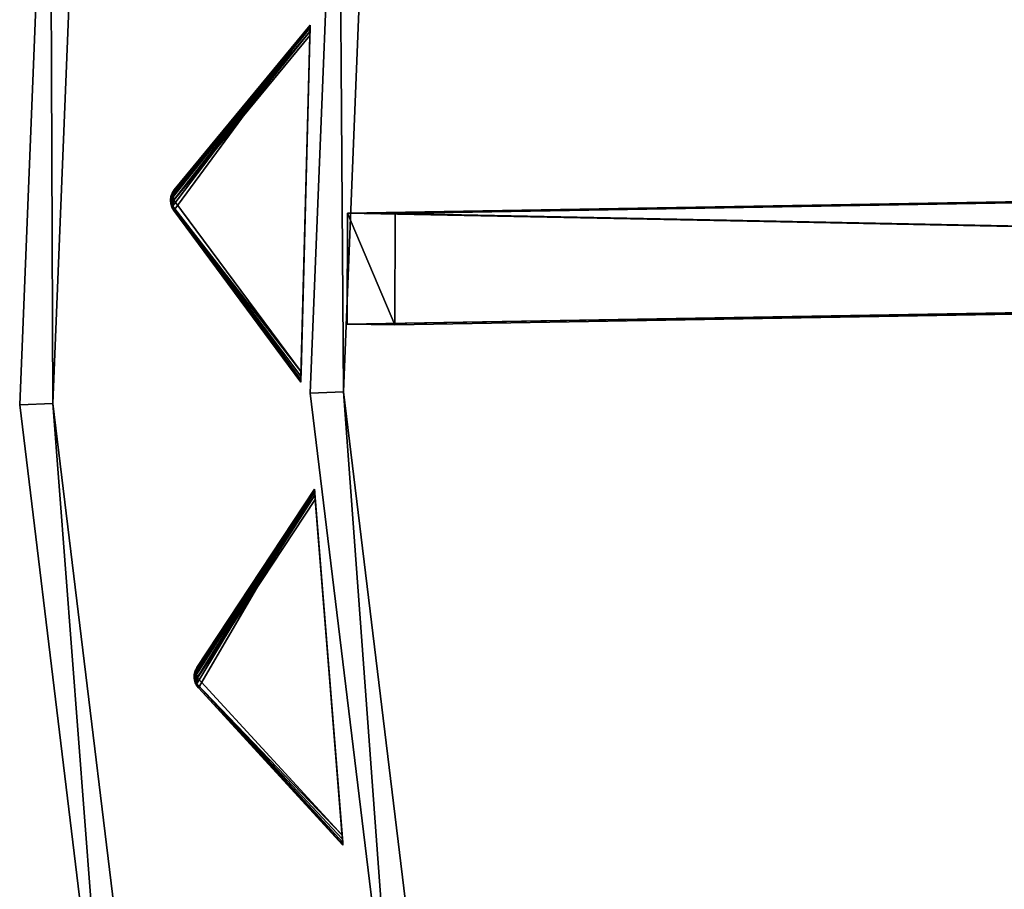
# Model space of a CAD drawing. Extents: x 1035 to 1594, y -280 to 280.
# Tile 157 of 256: x 1035 to 1094, y -40 to 12. Entities that reach past the tile are written whole.
import ezdxf

# ---------------------------------------------------------------- set-up
doc = ezdxf.new("R2010")
doc.units = 0
doc.header["$LTSCALE"] = 25.4
doc.layers.get('0').update_dxf_attribs({"color": 13, "linetype": 'CONTINUOUS'})

# ---------------------------------------------------------------- blocks, each defined once
blk = doc.blocks.new('GRUPUJ_3')
at = {"color": 254}
mesh = blk.add_polyface(dxfattribs=at)
corners = [(8.413, 282.211, 150), (0.196, 271.06, 139.866), (7.841, 260.718, 150), (0.085, 271.251, 139.717), (0.018, 271.461, 139.625), (0, 271.681, 139.594), (0.03, 271.9, 139.625), (0.108, 272.106, 139.717), (0.228, 272.291, 139.866)]
mesh.append_faces([[corners[k] for k in face] for face in [(0, 1, 2), (7, 0, 8)]], dxfattribs={"vtx0": -1, "color": 254})
mesh.append_faces([[corners[k] for k in face] for face in [(1, 0, 3), (3, 0, 4), (4, 0, 5), (5, 0, 6), (6, 0, 7)]], dxfattribs={"vtx0": -1, "vtx1": -1, "color": 254})
mesh = blk.add_polyface(dxfattribs=at)
corners = [(8.413, 282.211, 0.616), (8.412, 282.17, 0.357), (0.134, 272.021, 10.41)]
mesh.append_faces([[corners[k] for k in face] for face in [(0, 1, 2)]], dxfattribs={"color": 254})
mesh = blk.add_polyface(dxfattribs=at)
corners = [(8.413, 282.211, 0.616), (0.134, 272.021, 10.41), (0.228, 272.291, 10.75)]
mesh.append_faces([[corners[k] for k in face] for face in [(0, 1, 2)]], dxfattribs={"color": 254})
mesh = blk.add_polyface(dxfattribs=at)
corners = [(8.412, 282.17, 0.357), (8.409, 282.049, 0.162), (0.134, 272.021, 10.41)]
mesh.append_faces([[corners[k] for k in face] for face in [(0, 1, 2)]], dxfattribs={"color": 254})
mesh = blk.add_polyface(dxfattribs=at)
corners = [(8.413, 282.211, 150), (0.228, 272.291, 10.75), (0.228, 272.291, 139.866), (8.413, 282.211, 0.616)]
mesh.append_faces([[corners[k] for k in face] for face in [(0, 1, 2), (1, 0, 3)]], dxfattribs={"vtx0": -1, "color": 254})
mesh = blk.add_polyface(dxfattribs=at)
corners = [(7.842, 260.759, 0.357), (7.841, 260.718, 150), (7.841, 260.718, 0.616), (8.413, 282.211, 150), (7.845, 260.88, 0.162), (7.85, 261.075, 0.041), (7.857, 261.334), (8.397, 281.595), (8.404, 281.854, 0.041), (8.409, 282.049, 0.162), (8.412, 282.17, 0.357), (8.413, 282.211, 0.616)]
mesh.append_faces([[corners[k] for k in face] for face in [(0, 1, 2), (3, 10, 11)]], dxfattribs={"vtx0": -1, "color": 254})
mesh.append_faces([[corners[k] for k in face] for face in [(1, 0, 3)]], dxfattribs={"vtx0": -1, "vtx1": -1, "color": 254})
mesh.append_faces([[corners[k] for k in face] for face in [(3, 0, 4), (3, 4, 5), (3, 5, 6), (3, 6, 7), (3, 7, 8), (3, 8, 9), (3, 9, 10)]], dxfattribs={"vtx0": -1, "vtx2": -1, "color": 254})
mesh = blk.add_polyface(dxfattribs=at)
corners = [(8.409, 282.049, 0.162), (8.404, 281.854, 0.041), (0.134, 272.021, 10.41)]
mesh.append_faces([[corners[k] for k in face] for face in [(0, 1, 2)]], dxfattribs={"color": 254})
mesh = blk.add_polyface(dxfattribs=at)
corners = [(8.404, 281.854, 0.041), (0.212, 271.675, 10.134), (0.134, 272.021, 10.41)]
mesh.append_faces([[corners[k] for k in face] for face in [(0, 1, 2)]], dxfattribs={"color": 254})
mesh = blk.add_polyface(dxfattribs=at)
corners = [(8.404, 281.854, 0.041), (8.397, 281.595), (0.212, 271.675, 10.134)]
mesh.append_faces([[corners[k] for k in face] for face in [(0, 1, 2)]], dxfattribs={"color": 254})
mesh = blk.add_polyface(dxfattribs=at)
corners = [(8.397, 281.595), (7.857, 261.334), (0.212, 271.675, 10.134)]
mesh.append_faces([[corners[k] for k in face] for face in [(0, 1, 2)]], dxfattribs={"color": 254})
mesh = blk.add_polyface(dxfattribs=at)
corners = [(0.108, 272.106, 139.717), (0.051, 271.971, 10.75), (0.03, 271.9, 139.625)]
mesh.append_faces([[corners[k] for k in face] for face in [(0, 1, 2)]], dxfattribs={"color": 254})
mesh = blk.add_polyface(dxfattribs=at)
corners = [(0.228, 272.291, 10.75), (0.051, 271.971, 10.75), (0.108, 272.106, 139.717)]
mesh.append_faces([[corners[k] for k in face] for face in [(0, 1, 2)]], dxfattribs={"color": 254})
mesh = blk.add_polyface(dxfattribs=at)
corners = [(0.228, 272.291, 10.75), (0.054, 271.871, 10.507), (0.051, 271.971, 10.75)]
mesh.append_faces([[corners[k] for k in face] for face in [(0, 1, 2)]], dxfattribs={"color": 254})
mesh = blk.add_polyface(dxfattribs=at)
corners = [(0.228, 272.291, 10.75), (0.134, 272.021, 10.41), (0.054, 271.871, 10.507)]
mesh.append_faces([[corners[k] for k in face] for face in [(0, 1, 2)]], dxfattribs={"color": 254})
mesh = blk.add_polyface(dxfattribs=at)
corners = [(0.134, 272.021, 10.41), (0.212, 271.675, 10.134), (0.054, 271.871, 10.507)]
mesh.append_faces([[corners[k] for k in face] for face in [(0, 1, 2)]], dxfattribs={"color": 254})
mesh = blk.add_polyface(dxfattribs=at)
corners = [(0.228, 272.291, 10.75), (0.108, 272.106, 139.717), (0.228, 272.291, 139.866)]
mesh.append_faces([[corners[k] for k in face] for face in [(0, 1, 2)]], dxfattribs={"color": 254})
mesh = blk.add_polyface(dxfattribs=at)
corners = [(0.03, 271.9, 10.75), (0, 271.681, 139.594), (0.03, 271.9, 139.625)]
mesh.append_faces([[corners[k] for k in face] for face in [(0, 1, 2)]], dxfattribs={"color": 254})
mesh = blk.add_polyface(dxfattribs=at)
corners = [(0.03, 271.9, 10.75), (0.018, 271.461, 139.625), (0, 271.681, 139.594)]
mesh.append_faces([[corners[k] for k in face] for face in [(0, 1, 2)]], dxfattribs={"color": 254})
mesh = blk.add_polyface(dxfattribs=at)
corners = [(0.03, 271.9, 10.75), (0.018, 271.461, 10.75), (0.018, 271.461, 139.625)]
mesh.append_faces([[corners[k] for k in face] for face in [(0, 1, 2)]], dxfattribs={"color": 254})
mesh = blk.add_polyface(dxfattribs=at)
corners = [(0.03, 271.9, 10.75), (0.054, 271.871, 10.507), (0.018, 271.461, 10.75)]
mesh.append_faces([[corners[k] for k in face] for face in [(0, 1, 2)]], dxfattribs={"color": 254})
mesh = blk.add_polyface(dxfattribs=at)
corners = [(0.054, 271.871, 10.507), (0.022, 271.68, 10.541), (0.018, 271.461, 10.75)]
mesh.append_faces([[corners[k] for k in face] for face in [(0, 1, 2)]], dxfattribs={"color": 254})
mesh = blk.add_polyface(dxfattribs=at)
corners = [(0.022, 271.68, 10.541), (0.044, 271.489, 10.507), (0.018, 271.461, 10.75)]
mesh.append_faces([[corners[k] for k in face] for face in [(0, 1, 2)]], dxfattribs={"color": 254})
mesh = blk.add_polyface(dxfattribs=at)
corners = [(0.044, 271.489, 10.507), (0.036, 271.388, 10.75), (0.018, 271.461, 10.75)]
mesh.append_faces([[corners[k] for k in face] for face in [(0, 1, 2)]], dxfattribs={"color": 254})
mesh = blk.add_polyface(dxfattribs=at)
corners = [(0.018, 271.461, 10.75), (0.036, 271.388, 10.75), (0.196, 271.06, 139.866)]
mesh.append_faces([[corners[k] for k in face] for face in [(0, 1, 2)]], dxfattribs={"color": 254})
mesh = blk.add_polyface(dxfattribs=at)
corners = [(0.018, 271.461, 10.75), (0.196, 271.06, 139.866), (0.085, 271.251, 139.717)]
mesh.append_faces([[corners[k] for k in face] for face in [(0, 1, 2)]], dxfattribs={"color": 254})
mesh = blk.add_polyface(dxfattribs=at)
corners = [(0.018, 271.461, 10.75), (0.085, 271.251, 139.717), (0.018, 271.461, 139.625)]
mesh.append_faces([[corners[k] for k in face] for face in [(0, 1, 2)]], dxfattribs={"color": 254})
mesh = blk.add_polyface(dxfattribs=at)
corners = [(0.054, 271.871, 10.507), (0.212, 271.675, 10.134), (0.022, 271.68, 10.541)]
mesh.append_faces([[corners[k] for k in face] for face in [(0, 1, 2)]], dxfattribs={"color": 254})
mesh = blk.add_polyface(dxfattribs=at)
corners = [(0.022, 271.68, 10.541), (0.212, 271.675, 10.134), (0.044, 271.489, 10.507)]
mesh.append_faces([[corners[k] for k in face] for face in [(0, 1, 2)]], dxfattribs={"color": 254})
mesh = blk.add_polyface(dxfattribs=at)
corners = [(0.051, 271.971, 10.75), (0.054, 271.871, 10.507), (0.03, 271.9, 10.75)]
mesh.append_faces([[corners[k] for k in face] for face in [(0, 1, 2)]], dxfattribs={"color": 254})
mesh = blk.add_polyface(dxfattribs=at)
corners = [(0.051, 271.971, 10.75), (0.03, 271.9, 10.75), (0.03, 271.9, 139.625)]
mesh.append_faces([[corners[k] for k in face] for face in [(0, 1, 2)]], dxfattribs={"color": 254})
mesh = blk.add_polyface(dxfattribs=at)
corners = [(0.044, 271.489, 10.507), (0.115, 271.334, 10.41), (0.036, 271.388, 10.75)]
mesh.append_faces([[corners[k] for k in face] for face in [(0, 1, 2)]], dxfattribs={"color": 254})
mesh = blk.add_polyface(dxfattribs=at)
corners = [(0.212, 271.675, 10.134), (0.115, 271.334, 10.41), (0.044, 271.489, 10.507)]
mesh.append_faces([[corners[k] for k in face] for face in [(0, 1, 2)]], dxfattribs={"color": 254})
mesh = blk.add_polyface(dxfattribs=at)
corners = [(0.212, 271.675, 10.134), (7.857, 261.334), (0.115, 271.334, 10.41)]
mesh.append_faces([[corners[k] for k in face] for face in [(0, 1, 2)]], dxfattribs={"color": 254})
mesh = blk.add_polyface(dxfattribs=at)
corners = [(0.036, 271.388, 10.75), (0.115, 271.334, 10.41), (0.196, 271.06, 10.75)]
mesh.append_faces([[corners[k] for k in face] for face in [(0, 1, 2)]], dxfattribs={"color": 254})
mesh = blk.add_polyface(dxfattribs=at)
corners = [(0.036, 271.388, 10.75), (0.196, 271.06, 10.75), (0.196, 271.06, 139.866)]
mesh.append_faces([[corners[k] for k in face] for face in [(0, 1, 2)]], dxfattribs={"color": 254})
mesh = blk.add_polyface(dxfattribs=at)
corners = [(0.115, 271.334, 10.41), (7.842, 260.759, 0.357), (0.196, 271.06, 10.75)]
mesh.append_faces([[corners[k] for k in face] for face in [(0, 1, 2)]], dxfattribs={"color": 254})
mesh = blk.add_polyface(dxfattribs=at)
corners = [(0.115, 271.334, 10.41), (7.845, 260.88, 0.162), (7.842, 260.759, 0.357)]
mesh.append_faces([[corners[k] for k in face] for face in [(0, 1, 2)]], dxfattribs={"color": 254})
mesh = blk.add_polyface(dxfattribs=at)
corners = [(0.115, 271.334, 10.41), (7.85, 261.075, 0.041), (7.845, 260.88, 0.162)]
mesh.append_faces([[corners[k] for k in face] for face in [(0, 1, 2)]], dxfattribs={"color": 254})
mesh = blk.add_polyface(dxfattribs=at)
corners = [(0.115, 271.334, 10.41), (7.857, 261.334), (7.85, 261.075, 0.041)]
mesh.append_faces([[corners[k] for k in face] for face in [(0, 1, 2)]], dxfattribs={"color": 254})
mesh = blk.add_polyface(dxfattribs=at)
corners = [(0.196, 271.06, 10.75), (7.842, 260.759, 0.357), (7.841, 260.718, 0.616)]
mesh.append_faces([[corners[k] for k in face] for face in [(0, 1, 2)]], dxfattribs={"color": 254})
mesh = blk.add_polyface(dxfattribs=at)
corners = [(0.196, 271.06, 139.866), (7.841, 260.718, 0.616), (7.841, 260.718, 150), (0.196, 271.06, 10.75)]
mesh.append_faces([[corners[k] for k in face] for face in [(0, 1, 2), (1, 0, 3)]], dxfattribs={"vtx0": -1, "color": 254})
mesh = blk.add_polyface(dxfattribs=at)
corners = [(8.668, 254.266, 150), (1.682, 242.305, 139.866), (10.383, 232.835, 150), (1.552, 242.483, 139.717), (1.464, 242.685, 139.625), (1.422, 242.902, 139.594), (1.429, 243.122, 139.625), (1.484, 243.336, 139.717), (1.584, 243.532, 139.866)]
mesh.append_faces([[corners[k] for k in face] for face in [(0, 1, 2), (7, 0, 8)]], dxfattribs={"vtx0": -1, "color": 254})
mesh.append_faces([[corners[k] for k in face] for face in [(1, 0, 3), (3, 0, 4), (4, 0, 5), (5, 0, 6), (6, 0, 7)]], dxfattribs={"vtx0": -1, "vtx1": -1, "color": 254})
mesh = blk.add_polyface(dxfattribs=at)
corners = [(8.668, 254.266, 0.616), (8.671, 254.225, 0.357), (1.519, 243.254, 10.41)]
mesh.append_faces([[corners[k] for k in face] for face in [(0, 1, 2)]], dxfattribs={"color": 254})
mesh = blk.add_polyface(dxfattribs=at)
corners = [(8.668, 254.266, 0.616), (1.519, 243.254, 10.41), (1.584, 243.532, 10.75)]
mesh.append_faces([[corners[k] for k in face] for face in [(0, 1, 2)]], dxfattribs={"color": 254})
mesh = blk.add_polyface(dxfattribs=at)
corners = [(8.668, 254.266, 150), (1.584, 243.532, 10.75), (1.584, 243.532, 139.866), (8.668, 254.266, 0.616)]
mesh.append_faces([[corners[k] for k in face] for face in [(0, 1, 2), (1, 0, 3)]], dxfattribs={"vtx0": -1, "color": 254})
mesh = blk.add_polyface(dxfattribs=at)
corners = [(10.38, 232.875, 0.357), (10.383, 232.835, 150), (10.383, 232.835, 0.616), (8.668, 254.266, 150), (10.37, 232.996, 0.162), (10.355, 233.19, 0.041), (10.334, 233.448), (8.717, 253.652), (8.696, 253.91, 0.041), (8.681, 254.105, 0.162), (8.671, 254.225, 0.357), (8.668, 254.266, 0.616)]
mesh.append_faces([[corners[k] for k in face] for face in [(0, 1, 2), (3, 10, 11)]], dxfattribs={"vtx0": -1, "color": 254})
mesh.append_faces([[corners[k] for k in face] for face in [(1, 0, 3)]], dxfattribs={"vtx0": -1, "vtx1": -1, "color": 254})
mesh.append_faces([[corners[k] for k in face] for face in [(3, 0, 4), (3, 4, 5), (3, 5, 6), (3, 6, 7), (3, 7, 8), (3, 8, 9), (3, 9, 10)]], dxfattribs={"vtx0": -1, "vtx2": -1, "color": 254})
mesh = blk.add_polyface(dxfattribs=at)
corners = [(8.671, 254.225, 0.357), (8.681, 254.105, 0.162), (1.519, 243.254, 10.41)]
mesh.append_faces([[corners[k] for k in face] for face in [(0, 1, 2)]], dxfattribs={"color": 254})
mesh = blk.add_polyface(dxfattribs=at)
corners = [(8.681, 254.105, 0.162), (8.696, 253.91, 0.041), (1.519, 243.254, 10.41)]
mesh.append_faces([[corners[k] for k in face] for face in [(0, 1, 2)]], dxfattribs={"color": 254})
mesh = blk.add_polyface(dxfattribs=at)
corners = [(8.696, 253.91, 0.041), (1.633, 242.919, 10.134), (1.519, 243.254, 10.41)]
mesh.append_faces([[corners[k] for k in face] for face in [(0, 1, 2)]], dxfattribs={"color": 254})
mesh = blk.add_polyface(dxfattribs=at)
corners = [(8.696, 253.91, 0.041), (8.717, 253.652), (1.633, 242.919, 10.134)]
mesh.append_faces([[corners[k] for k in face] for face in [(0, 1, 2)]], dxfattribs={"color": 254})
mesh = blk.add_polyface(dxfattribs=at)
corners = [(8.717, 253.652), (10.334, 233.448), (1.633, 242.919, 10.134)]
mesh.append_faces([[corners[k] for k in face] for face in [(0, 1, 2)]], dxfattribs={"color": 254})
mesh = blk.add_polyface(dxfattribs=at)
corners = [(1.429, 243.122, 10.75), (1.422, 242.902, 139.594), (1.429, 243.122, 139.625)]
mesh.append_faces([[corners[k] for k in face] for face in [(0, 1, 2)]], dxfattribs={"color": 254})
mesh = blk.add_polyface(dxfattribs=at)
corners = [(1.429, 243.122, 10.75), (1.464, 242.685, 139.625), (1.422, 242.902, 139.594)]
mesh.append_faces([[corners[k] for k in face] for face in [(0, 1, 2)]], dxfattribs={"color": 254})
mesh = blk.add_polyface(dxfattribs=at)
corners = [(1.484, 243.336, 139.717), (1.442, 243.196, 10.75), (1.429, 243.122, 139.625)]
mesh.append_faces([[corners[k] for k in face] for face in [(0, 1, 2)]], dxfattribs={"color": 254})
mesh = blk.add_polyface(dxfattribs=at)
corners = [(1.442, 243.196, 10.75), (1.429, 243.122, 10.75), (1.429, 243.122, 139.625)]
mesh.append_faces([[corners[k] for k in face] for face in [(0, 1, 2)]], dxfattribs={"color": 254})
mesh = blk.add_polyface(dxfattribs=at)
corners = [(1.442, 243.196, 10.75), (1.455, 243.096, 10.507), (1.429, 243.122, 10.75)]
mesh.append_faces([[corners[k] for k in face] for face in [(0, 1, 2)]], dxfattribs={"color": 254})
mesh = blk.add_polyface(dxfattribs=at)
corners = [(1.429, 243.122, 10.75), (1.464, 242.685, 10.75), (1.464, 242.685, 139.625)]
mesh.append_faces([[corners[k] for k in face] for face in [(0, 1, 2)]], dxfattribs={"color": 254})
mesh = blk.add_polyface(dxfattribs=at)
corners = [(1.429, 243.122, 10.75), (1.455, 243.096, 10.507), (1.464, 242.685, 10.75)]
mesh.append_faces([[corners[k] for k in face] for face in [(0, 1, 2)]], dxfattribs={"color": 254})
mesh = blk.add_polyface(dxfattribs=at)
corners = [(1.584, 243.532, 10.75), (1.442, 243.196, 10.75), (1.484, 243.336, 139.717)]
mesh.append_faces([[corners[k] for k in face] for face in [(0, 1, 2)]], dxfattribs={"color": 254})
mesh = blk.add_polyface(dxfattribs=at)
corners = [(1.584, 243.532, 10.75), (1.455, 243.096, 10.507), (1.442, 243.196, 10.75)]
mesh.append_faces([[corners[k] for k in face] for face in [(0, 1, 2)]], dxfattribs={"color": 254})
mesh = blk.add_polyface(dxfattribs=at)
corners = [(1.455, 243.096, 10.507), (1.444, 242.903, 10.541), (1.464, 242.685, 10.75)]
mesh.append_faces([[corners[k] for k in face] for face in [(0, 1, 2)]], dxfattribs={"color": 254})
mesh = blk.add_polyface(dxfattribs=at)
corners = [(1.455, 243.096, 10.507), (1.633, 242.919, 10.134), (1.444, 242.903, 10.541)]
mesh.append_faces([[corners[k] for k in face] for face in [(0, 1, 2)]], dxfattribs={"color": 254})
mesh = blk.add_polyface(dxfattribs=at)
corners = [(1.584, 243.532, 10.75), (1.519, 243.254, 10.41), (1.455, 243.096, 10.507)]
mesh.append_faces([[corners[k] for k in face] for face in [(0, 1, 2)]], dxfattribs={"color": 254})
mesh = blk.add_polyface(dxfattribs=at)
corners = [(1.519, 243.254, 10.41), (1.633, 242.919, 10.134), (1.455, 243.096, 10.507)]
mesh.append_faces([[corners[k] for k in face] for face in [(0, 1, 2)]], dxfattribs={"color": 254})
mesh = blk.add_polyface(dxfattribs=at)
corners = [(1.584, 243.532, 10.75), (1.484, 243.336, 139.717), (1.584, 243.532, 139.866)]
mesh.append_faces([[corners[k] for k in face] for face in [(0, 1, 2)]], dxfattribs={"color": 254})
mesh = blk.add_polyface(dxfattribs=at)
corners = [(1.633, 242.919, 10.134), (1.486, 242.715, 10.507), (1.444, 242.903, 10.541)]
mesh.append_faces([[corners[k] for k in face] for face in [(0, 1, 2)]], dxfattribs={"color": 254})
mesh = blk.add_polyface(dxfattribs=at)
corners = [(1.444, 242.903, 10.541), (1.486, 242.715, 10.507), (1.464, 242.685, 10.75)]
mesh.append_faces([[corners[k] for k in face] for face in [(0, 1, 2)]], dxfattribs={"color": 254})
mesh = blk.add_polyface(dxfattribs=at)
corners = [(1.486, 242.715, 10.507), (1.488, 242.614, 10.75), (1.464, 242.685, 10.75)]
mesh.append_faces([[corners[k] for k in face] for face in [(0, 1, 2)]], dxfattribs={"color": 254})
mesh = blk.add_polyface(dxfattribs=at)
corners = [(1.464, 242.685, 10.75), (1.488, 242.614, 10.75), (1.682, 242.305, 139.866)]
mesh.append_faces([[corners[k] for k in face] for face in [(0, 1, 2)]], dxfattribs={"color": 254})
mesh = blk.add_polyface(dxfattribs=at)
corners = [(1.464, 242.685, 10.75), (1.552, 242.483, 139.717), (1.464, 242.685, 139.625)]
mesh.append_faces([[corners[k] for k in face] for face in [(0, 1, 2)]], dxfattribs={"color": 254})
mesh = blk.add_polyface(dxfattribs=at)
corners = [(1.464, 242.685, 10.75), (1.682, 242.305, 139.866), (1.552, 242.483, 139.717)]
mesh.append_faces([[corners[k] for k in face] for face in [(0, 1, 2)]], dxfattribs={"color": 254})
mesh = blk.add_polyface(dxfattribs=at)
corners = [(1.633, 242.919, 10.134), (1.574, 242.569, 10.41), (1.486, 242.715, 10.507)]
mesh.append_faces([[corners[k] for k in face] for face in [(0, 1, 2)]], dxfattribs={"color": 254})
mesh = blk.add_polyface(dxfattribs=at)
corners = [(1.486, 242.715, 10.507), (1.574, 242.569, 10.41), (1.488, 242.614, 10.75)]
mesh.append_faces([[corners[k] for k in face] for face in [(0, 1, 2)]], dxfattribs={"color": 254})
mesh = blk.add_polyface(dxfattribs=at)
corners = [(1.488, 242.614, 10.75), (1.682, 242.305, 10.75), (1.682, 242.305, 139.866)]
mesh.append_faces([[corners[k] for k in face] for face in [(0, 1, 2)]], dxfattribs={"color": 254})
mesh = blk.add_polyface(dxfattribs=at)
corners = [(1.488, 242.614, 10.75), (1.574, 242.569, 10.41), (1.682, 242.305, 10.75)]
mesh.append_faces([[corners[k] for k in face] for face in [(0, 1, 2)]], dxfattribs={"color": 254})
mesh = blk.add_polyface(dxfattribs=at)
corners = [(1.633, 242.919, 10.134), (10.334, 233.448), (1.574, 242.569, 10.41)]
mesh.append_faces([[corners[k] for k in face] for face in [(0, 1, 2)]], dxfattribs={"color": 254})
mesh = blk.add_polyface(dxfattribs=at)
corners = [(1.574, 242.569, 10.41), (10.37, 232.996, 0.162), (10.38, 232.875, 0.357)]
mesh.append_faces([[corners[k] for k in face] for face in [(0, 1, 2)]], dxfattribs={"color": 254})
mesh = blk.add_polyface(dxfattribs=at)
corners = [(1.574, 242.569, 10.41), (10.355, 233.19, 0.041), (10.37, 232.996, 0.162)]
mesh.append_faces([[corners[k] for k in face] for face in [(0, 1, 2)]], dxfattribs={"color": 254})
mesh = blk.add_polyface(dxfattribs=at)
corners = [(1.574, 242.569, 10.41), (10.334, 233.448), (10.355, 233.19, 0.041)]
mesh.append_faces([[corners[k] for k in face] for face in [(0, 1, 2)]], dxfattribs={"color": 254})
mesh = blk.add_polyface(dxfattribs=at)
corners = [(1.574, 242.569, 10.41), (10.38, 232.875, 0.357), (1.682, 242.305, 10.75)]
mesh.append_faces([[corners[k] for k in face] for face in [(0, 1, 2)]], dxfattribs={"color": 254})
mesh = blk.add_polyface(dxfattribs=at)
corners = [(1.682, 242.305, 139.866), (10.383, 232.835, 0.616), (10.383, 232.835, 150), (1.682, 242.305, 10.75)]
mesh.append_faces([[corners[k] for k in face] for face in [(0, 1, 2), (1, 0, 3)]], dxfattribs={"vtx0": -1, "color": 254})
mesh = blk.add_polyface(dxfattribs=at)
corners = [(1.682, 242.305, 10.75), (10.38, 232.875, 0.357), (10.383, 232.835, 0.616)]
mesh.append_faces([[corners[k] for k in face] for face in [(0, 1, 2)]], dxfattribs={"color": 254})
blk = doc.blocks.new('CRISTAL-M-7628-7627_STL_1')
at = {"color": 0}
blk.add_blockref('GRUPUJ_3', (14.455, -270.63, 250.002), dxfattribs=at)
at = {"color": 250}
mesh = blk.add_polyface(dxfattribs=at)
corners = [(5.38, -11.274, 430.002), (7.378, -11.194, 430.002), (7.194, 33.75, 430.002), (10.811, -56.007, 430.002), (12.771, -55.607, 430.002), (23.348, -99.289, 430.002), (25.218, -98.58, 430.002), (42.665, -140, 430.002), (44.397, -139, 430.002), (68.263, -177.085, 430.002), (69.812, -175.82, 430.002), (99.478, -209.583, 430.002), (100.804, -208.086, 430.002), (135.502, -236.653, 430.002), (136.571, -234.963, 430.002), (175.402, -257.594, 430.002), (176.186, -255.754, 430.002), (218.144, -271.864, 430.002), (218.623, -269.922, 430.002), (262.622, -279.092, 430.002), (262.783, -277.099, 430.002), (285.152, -280, 430.002), (285.152, -278, 430.002), (307.683, -279.092, 430.002), (307.522, -277.099, 430.002), (351.682, -269.922, 430.002), (352.161, -271.864, 430.002), (394.119, -255.754, 430.002), (394.903, -257.594, 430.002), (433.734, -234.963, 430.002), (434.803, -236.653, 430.002), (469.501, -208.086, 430.002), (470.827, -209.583, 430.002), (500.493, -175.82, 430.002), (502.042, -177.085, 430.002), (525.908, -139, 430.002), (527.64, -140, 430.002), (545.087, -98.58, 430.002), (546.957, -99.289, 430.002), (557.534, -55.607, 430.002), (559.494, -56.007, 430.002), (562.927, -11.194, 430.002), (564.925, -11.274, 430.002), (563.111, 33.75, 430.002), (9.179, 33.509, 430.002), (16.207, 77.901, 430.002), (18.128, 77.344, 430.002), (32.186, 120.034, 430.002), (33.993, 119.177, 430.002), (54.717, 159.058, 430.002), (56.363, 157.922, 430.002), (83.216, 193.963, 430.002), (84.658, 192.577, 430.002), (116.945, 223.844, 430.002), (118.146, 222.245, 430.002), (155.03, 247.928, 430.002), (155.959, 246.157, 430.002), (196.485, 265.59, 430.002), (197.119, 263.693, 430.002), (240.237, 276.374, 430.002), (240.558, 274.4, 430.002), (285.152, 280, 430.002), (285.152, 278, 430.002), (329.747, 274.4, 430.002), (330.068, 276.374, 430.002), (373.186, 263.693, 430.002), (373.819, 265.59, 430.002), (414.345, 246.157, 430.002), (415.275, 247.928, 430.002), (452.159, 222.245, 430.002), (453.36, 223.844, 430.002), (485.647, 192.577, 430.002), (487.089, 193.963, 430.002), (513.942, 157.922, 430.002), (515.588, 159.058, 430.002), (536.312, 119.177, 430.002), (538.119, 120.034, 430.002), (552.177, 77.344, 430.002), (554.098, 77.901, 430.002), (561.126, 33.509, 430.002)]
mesh.append_faces([[corners[k] for k in face] for face in [(0, 1, 2), (1, 3, 4), (4, 5, 6), (6, 7, 8), (8, 9, 10), (10, 11, 12), (12, 13, 14), (14, 15, 16), (16, 17, 18), (18, 19, 20), (20, 21, 22), (22, 23, 24), (24, 23, 25), (25, 26, 27), (27, 28, 29), (29, 30, 31), (31, 32, 33), (33, 34, 35), (35, 36, 37), (37, 38, 39), (39, 40, 41), (2, 44, 45), (44, 2, 1), (45, 46, 47), (47, 48, 49), (49, 50, 51), (51, 52, 53), (53, 54, 55), (55, 56, 57), (57, 58, 59), (59, 60, 61), (61, 63, 64), (64, 65, 66), (66, 67, 68), (68, 69, 70), (70, 71, 72), (72, 73, 74), (74, 75, 76), (76, 77, 78), (78, 79, 43)]], dxfattribs={"vtx0": -1, "vtx1": -1, "color": 250})
mesh.append_faces([[corners[k] for k in face] for face in [(1, 0, 3), (4, 3, 5), (6, 5, 7), (8, 7, 9), (10, 9, 11), (12, 11, 13), (14, 13, 15), (16, 15, 17), (18, 17, 19), (20, 19, 21), (22, 21, 23), (25, 23, 26), (27, 26, 28), (29, 28, 30), (31, 30, 32), (33, 32, 34), (35, 34, 36), (37, 36, 38), (39, 38, 40), (41, 40, 42), (41, 42, 43), (45, 44, 46), (47, 46, 48), (49, 48, 50), (51, 50, 52), (53, 52, 54), (55, 54, 56), (57, 56, 58), (59, 58, 60), (61, 60, 62), (61, 62, 63), (64, 63, 65), (66, 65, 67), (68, 67, 69), (70, 69, 71), (72, 71, 73), (74, 73, 75), (76, 75, 77), (78, 77, 79), (43, 79, 41)]], dxfattribs={"vtx0": -1, "vtx2": -1, "color": 250})
mesh = blk.add_polyface(dxfattribs=at)
corners = [(7.194, 33.75, 410.002), (9.179, 33.509, 410.002), (7.378, -11.194, 410.002), (16.207, 77.901, 410.002), (18.128, 77.344, 410.002), (32.186, 120.034, 410.002), (33.993, 119.177, 410.002), (54.717, 159.058, 410.002), (56.363, 157.922, 410.002), (83.216, 193.963, 410.002), (84.658, 192.577, 410.002), (116.945, 223.844, 410.002), (118.146, 222.245, 410.002), (155.03, 247.928, 410.002), (155.959, 246.157, 410.002), (196.485, 265.59, 410.002), (197.119, 263.693, 410.002), (240.237, 276.374, 410.002), (240.558, 274.4, 410.002), (285.152, 280, 410.002), (285.152, 278, 410.002), (330.068, 276.374, 410.002), (329.747, 274.4, 410.002), (373.186, 263.693, 410.002), (373.819, 265.59, 410.002), (414.345, 246.157, 410.002), (415.275, 247.928, 410.002), (452.159, 222.245, 410.002), (453.36, 223.844, 410.002), (485.647, 192.577, 410.002), (487.089, 193.963, 410.002), (513.942, 157.922, 410.002), (515.588, 159.058, 410.002), (536.312, 119.177, 410.002), (538.119, 120.034, 410.002), (552.177, 77.344, 410.002), (554.098, 77.901, 410.002), (561.126, 33.509, 410.002), (563.111, 33.75, 410.002), (562.927, -11.194, 410.002), (5.38, -11.274, 410.002), (10.811, -56.007, 410.002), (12.771, -55.607, 410.002), (23.348, -99.289, 410.002), (25.218, -98.58, 410.002), (42.665, -140, 410.002), (44.397, -139, 410.002), (68.263, -177.085, 410.002), (69.812, -175.82, 410.002), (99.478, -209.583, 410.002), (100.804, -208.086, 410.002), (135.502, -236.653, 410.002), (136.571, -234.963, 410.002), (175.402, -257.594, 410.002), (176.186, -255.754, 410.002), (218.144, -271.864, 410.002), (218.623, -269.922, 410.002), (262.622, -279.092, 410.002), (262.783, -277.099, 410.002), (285.152, -280, 410.002), (285.152, -278, 410.002), (307.522, -277.099, 410.002), (307.683, -279.092, 410.002), (351.682, -269.922, 410.002), (352.161, -271.864, 410.002), (394.119, -255.754, 410.002), (394.903, -257.594, 410.002), (433.734, -234.963, 410.002), (434.803, -236.653, 410.002), (469.501, -208.086, 410.002), (470.827, -209.583, 410.002), (500.493, -175.82, 410.002), (502.042, -177.085, 410.002), (525.908, -139, 410.002), (527.64, -140, 410.002), (545.087, -98.58, 410.002), (546.957, -99.289, 410.002), (557.534, -55.607, 410.002), (559.494, -56.007, 410.002), (564.925, -11.274, 410.002)]
mesh.append_faces([[corners[k] for k in face] for face in [(1, 3, 4), (4, 5, 6), (6, 7, 8), (8, 9, 10), (10, 11, 12), (12, 13, 14), (14, 15, 16), (16, 17, 18), (18, 19, 20), (20, 21, 22), (22, 21, 23), (23, 24, 25), (25, 26, 27), (27, 28, 29), (29, 30, 31), (31, 32, 33), (33, 34, 35), (35, 36, 37), (37, 38, 39), (40, 2, 41), (41, 42, 43), (43, 44, 45), (45, 46, 47), (47, 48, 49), (49, 50, 51), (51, 52, 53), (53, 54, 55), (55, 56, 57), (57, 58, 59), (59, 61, 62), (62, 63, 64), (64, 65, 66), (66, 67, 68), (68, 69, 70), (70, 71, 72), (72, 73, 74), (74, 75, 76), (76, 77, 78), (78, 39, 79), (79, 39, 38)]], dxfattribs={"vtx0": -1, "vtx1": -1, "color": 250})
mesh.append_faces([[corners[k] for k in face] for face in [(0, 1, 2), (1, 0, 3), (4, 3, 5), (6, 5, 7), (8, 7, 9), (10, 9, 11), (12, 11, 13), (14, 13, 15), (16, 15, 17), (18, 17, 19), (20, 19, 21), (23, 21, 24), (25, 24, 26), (27, 26, 28), (29, 28, 30), (31, 30, 32), (33, 32, 34), (35, 34, 36), (37, 36, 38), (2, 40, 0), (41, 2, 42), (43, 42, 44), (45, 44, 46), (47, 46, 48), (49, 48, 50), (51, 50, 52), (53, 52, 54), (55, 54, 56), (57, 56, 58), (59, 58, 60), (59, 60, 61), (62, 61, 63), (64, 63, 65), (66, 65, 67), (68, 67, 69), (70, 69, 71), (72, 71, 73), (74, 73, 75), (76, 75, 77), (78, 77, 39)]], dxfattribs={"vtx0": -1, "vtx2": -1, "color": 250})
mesh = blk.add_polyface(dxfattribs=at)
corners = [(22.865, -10.57, 417.002), (24.864, -10.489, 417.002), (24.566, 31.641, 417.002), (27.957, -52.507, 417.002), (29.917, -52.107, 417.002), (39.711, -93.084, 417.002), (41.581, -92.375, 417.002), (57.821, -131.25, 417.002), (59.553, -130.25, 417.002), (81.819, -166.017, 417.002), (83.368, -164.752, 417.002), (111.083, -196.484, 417.002), (112.409, -194.987, 417.002), (144.855, -221.862, 417.002), (145.924, -220.172, 417.002), (182.261, -241.495, 417.002), (183.045, -239.655, 417.002), (222.332, -254.872, 417.002), (222.811, -252.93, 417.002), (264.03, -261.649, 417.002), (264.191, -259.655, 417.002), (285.152, -262.5, 417.002), (285.152, -260.5, 417.002), (306.275, -261.649, 417.002), (306.114, -259.655, 417.002), (347.494, -252.93, 417.002), (347.973, -254.872, 417.002), (387.26, -239.655, 417.002), (388.044, -241.495, 417.002), (424.381, -220.172, 417.002), (425.45, -221.862, 417.002), (457.896, -194.987, 417.002), (459.222, -196.484, 417.002), (486.937, -164.752, 417.002), (488.486, -166.017, 417.002), (510.752, -130.25, 417.002), (512.484, -131.25, 417.002), (528.724, -92.375, 417.002), (530.594, -93.084, 417.002), (540.388, -52.107, 417.002), (542.348, -52.507, 417.002), (545.441, -10.489, 417.002), (547.44, -10.57, 417.002), (545.739, 31.641, 417.002), (26.552, 31.4, 417.002), (33.016, 73.032, 417.002), (34.937, 72.476, 417.002), (47.997, 112.532, 417.002), (49.804, 111.674, 417.002), (69.119, 149.117, 417.002), (70.765, 147.981, 417.002), (95.837, 181.84, 417.002), (97.279, 180.455, 417.002), (127.458, 209.854, 417.002), (128.659, 208.255, 417.002), (163.163, 232.432, 417.002), (164.092, 230.661, 417.002), (202.027, 248.991, 417.002), (202.66, 247.094, 417.002), (243.044, 259.101, 417.002), (243.365, 257.127, 417.002), (285.152, 262.5, 417.002), (285.152, 260.5, 417.002), (326.94, 257.127, 417.002), (327.26, 259.101, 417.002), (367.644, 247.094, 417.002), (368.278, 248.991, 417.002), (406.213, 230.661, 417.002), (407.142, 232.432, 417.002), (441.646, 208.255, 417.002), (442.847, 209.854, 417.002), (473.026, 180.455, 417.002), (474.468, 181.84, 417.002), (499.54, 147.981, 417.002), (501.186, 149.117, 417.002), (520.501, 111.674, 417.002), (522.308, 112.532, 417.002), (535.367, 72.476, 417.002), (537.288, 73.032, 417.002), (543.753, 31.4, 417.002)]
mesh.append_faces([[corners[k] for k in face] for face in [(0, 1, 2), (1, 3, 4), (4, 5, 6), (6, 7, 8), (8, 9, 10), (10, 11, 12), (12, 13, 14), (14, 15, 16), (16, 17, 18), (18, 19, 20), (20, 21, 22), (22, 23, 24), (24, 23, 25), (25, 26, 27), (27, 28, 29), (29, 30, 31), (31, 32, 33), (33, 34, 35), (35, 36, 37), (37, 38, 39), (39, 40, 41), (2, 44, 45), (44, 2, 1), (45, 46, 47), (47, 48, 49), (49, 50, 51), (51, 52, 53), (53, 54, 55), (55, 56, 57), (57, 58, 59), (59, 60, 61), (61, 63, 64), (64, 65, 66), (66, 67, 68), (68, 69, 70), (70, 71, 72), (72, 73, 74), (74, 75, 76), (76, 77, 78), (78, 79, 43)]], dxfattribs={"vtx0": -1, "vtx1": -1, "color": 250})
mesh.append_faces([[corners[k] for k in face] for face in [(1, 0, 3), (4, 3, 5), (6, 5, 7), (8, 7, 9), (10, 9, 11), (12, 11, 13), (14, 13, 15), (16, 15, 17), (18, 17, 19), (20, 19, 21), (22, 21, 23), (25, 23, 26), (27, 26, 28), (29, 28, 30), (31, 30, 32), (33, 32, 34), (35, 34, 36), (37, 36, 38), (39, 38, 40), (41, 40, 42), (41, 42, 43), (45, 44, 46), (47, 46, 48), (49, 48, 50), (51, 50, 52), (53, 52, 54), (55, 54, 56), (57, 56, 58), (59, 58, 60), (61, 60, 62), (61, 62, 63), (64, 63, 65), (66, 65, 67), (68, 67, 69), (70, 69, 71), (72, 71, 73), (74, 73, 75), (76, 75, 77), (78, 77, 79), (43, 79, 41)]], dxfattribs={"vtx0": -1, "vtx2": -1, "color": 250})
mesh = blk.add_polyface(dxfattribs=at)
corners = [(24.566, 31.641, 410.002), (26.552, 31.4, 410.002), (24.864, -10.489, 410.002), (33.016, 73.032, 410.002), (34.937, 72.476, 410.002), (47.997, 112.532, 410.002), (49.804, 111.674, 410.002), (69.119, 149.117, 410.002), (70.765, 147.981, 410.002), (95.837, 181.84, 410.002), (97.279, 180.455, 410.002), (127.458, 209.854, 410.002), (128.659, 208.255, 410.002), (163.163, 232.432, 410.002), (164.092, 230.661, 410.002), (202.027, 248.991, 410.002), (202.66, 247.094, 410.002), (243.044, 259.101, 410.002), (243.365, 257.127, 410.002), (285.152, 262.5, 410.002), (285.152, 260.5, 410.002), (327.26, 259.101, 410.002), (326.94, 257.127, 410.002), (367.644, 247.094, 410.002), (368.278, 248.991, 410.002), (406.213, 230.661, 410.002), (407.142, 232.432, 410.002), (441.646, 208.255, 410.002), (442.847, 209.854, 410.002), (473.026, 180.455, 410.002), (474.468, 181.84, 410.002), (499.54, 147.981, 410.002), (501.186, 149.117, 410.002), (520.501, 111.674, 410.002), (522.308, 112.532, 410.002), (535.367, 72.476, 410.002), (537.288, 73.032, 410.002), (543.753, 31.4, 410.002), (545.739, 31.641, 410.002), (545.441, -10.489, 410.002), (22.865, -10.57, 410.002), (27.957, -52.507, 410.002), (29.917, -52.107, 410.002), (39.711, -93.084, 410.002), (41.581, -92.375, 410.002), (57.821, -131.25, 410.002), (59.553, -130.25, 410.002), (81.819, -166.017, 410.002), (83.368, -164.752, 410.002), (111.083, -196.484, 410.002), (112.409, -194.987, 410.002), (144.855, -221.862, 410.002), (145.924, -220.172, 410.002), (182.261, -241.495, 410.002), (183.045, -239.655, 410.002), (222.332, -254.872, 410.002), (222.811, -252.93, 410.002), (264.03, -261.649, 410.002), (264.191, -259.655, 410.002), (285.152, -262.5, 410.002), (285.152, -260.5, 410.002), (306.114, -259.655, 410.002), (306.275, -261.649, 410.002), (347.494, -252.93, 410.002), (347.973, -254.872, 410.002), (387.26, -239.655, 410.002), (388.044, -241.495, 410.002), (424.381, -220.172, 410.002), (425.45, -221.862, 410.002), (457.896, -194.987, 410.002), (459.222, -196.484, 410.002), (486.937, -164.752, 410.002), (488.486, -166.017, 410.002), (510.752, -130.25, 410.002), (512.484, -131.25, 410.002), (528.724, -92.375, 410.002), (530.594, -93.084, 410.002), (540.388, -52.107, 410.002), (542.348, -52.507, 410.002), (547.44, -10.57, 410.002)]
mesh.append_faces([[corners[k] for k in face] for face in [(1, 3, 4), (4, 5, 6), (6, 7, 8), (8, 9, 10), (10, 11, 12), (12, 13, 14), (14, 15, 16), (16, 17, 18), (18, 19, 20), (20, 21, 22), (22, 21, 23), (23, 24, 25), (25, 26, 27), (27, 28, 29), (29, 30, 31), (31, 32, 33), (33, 34, 35), (35, 36, 37), (37, 38, 39), (40, 2, 41), (41, 42, 43), (43, 44, 45), (45, 46, 47), (47, 48, 49), (49, 50, 51), (51, 52, 53), (53, 54, 55), (55, 56, 57), (57, 58, 59), (59, 61, 62), (62, 63, 64), (64, 65, 66), (66, 67, 68), (68, 69, 70), (70, 71, 72), (72, 73, 74), (74, 75, 76), (76, 77, 78), (78, 39, 79), (79, 39, 38)]], dxfattribs={"vtx0": -1, "vtx1": -1, "color": 250})
mesh.append_faces([[corners[k] for k in face] for face in [(0, 1, 2), (1, 0, 3), (4, 3, 5), (6, 5, 7), (8, 7, 9), (10, 9, 11), (12, 11, 13), (14, 13, 15), (16, 15, 17), (18, 17, 19), (20, 19, 21), (23, 21, 24), (25, 24, 26), (27, 26, 28), (29, 28, 30), (31, 30, 32), (33, 32, 34), (35, 34, 36), (37, 36, 38), (2, 40, 0), (41, 2, 42), (43, 42, 44), (45, 44, 46), (47, 46, 48), (49, 48, 50), (51, 50, 52), (53, 52, 54), (55, 54, 56), (57, 56, 58), (59, 58, 60), (59, 60, 61), (62, 61, 63), (64, 63, 65), (66, 65, 67), (68, 67, 69), (70, 69, 71), (72, 71, 73), (74, 73, 75), (76, 75, 77), (78, 77, 39)]], dxfattribs={"vtx0": -1, "vtx2": -1, "color": 250})
mesh = blk.add_polyface(dxfattribs=at)
corners = [(7.194, 33.75, 430.002), (5.38, -11.274, 410.002), (5.38, -11.274, 430.002), (7.194, 33.75, 410.002)]
mesh.append_faces([[corners[k] for k in face] for face in [(0, 1, 2), (1, 0, 3)]], dxfattribs={"vtx0": -1, "color": 250})
mesh = blk.add_polyface(dxfattribs=at)
corners = [(9.179, 33.509, 410.002), (7.378, -11.194, 430.002), (7.378, -11.194, 410.002), (9.179, 33.509, 430.002)]
mesh.append_faces([[corners[k] for k in face] for face in [(0, 1, 2), (1, 0, 3)]], dxfattribs={"vtx0": -1, "color": 250})
mesh = blk.add_polyface(dxfattribs=at)
corners = [(24.566, 31.641, 417.002), (22.865, -10.57, 410.002), (22.865, -10.57, 417.002), (24.566, 31.641, 410.002)]
mesh.append_faces([[corners[k] for k in face] for face in [(0, 1, 2), (1, 0, 3)]], dxfattribs={"vtx0": -1, "color": 250})
mesh = blk.add_polyface(dxfattribs=at)
corners = [(26.552, 31.4, 410.002), (24.864, -10.489, 417.002), (24.864, -10.489, 410.002), (26.552, 31.4, 417.002)]
mesh.append_faces([[corners[k] for k in face] for face in [(0, 1, 2), (1, 0, 3)]], dxfattribs={"vtx0": -1, "color": 250})
mesh = blk.add_polyface(dxfattribs=at)
corners = [(25.101, 0.273, 417.047), (204.503, -3.335, 158.065), (25.085, -6.427, 416.956), (204.519, 3.364, 158.156)]
mesh.append_faces([[corners[k] for k in face] for face in [(0, 1, 2), (1, 0, 3)]], dxfattribs={"vtx0": -1, "color": 250})
mesh = blk.add_polyface(dxfattribs=at)
corners = [(25.101, 0.273, 417.047), (207.396, 3.33, 160.149), (204.519, 3.364, 158.156), (27.978, 0.238, 419.041)]
mesh.append_faces([[corners[k] for k in face] for face in [(0, 1, 2), (1, 0, 3)]], dxfattribs={"vtx0": -1, "color": 250})
mesh = blk.add_polyface(dxfattribs=at)
corners = [(207.38, -3.369, 160.058), (27.978, 0.238, 419.041), (27.962, -6.461, 418.949), (207.396, 3.33, 160.149)]
mesh.append_faces([[corners[k] for k in face] for face in [(0, 1, 2), (1, 0, 3)]], dxfattribs={"vtx0": -1, "color": 250})
mesh = blk.add_polyface(dxfattribs=at)
corners = [(27.962, -6.461, 418.949), (25.101, 0.273, 417.047), (25.085, -6.427, 416.956), (27.978, 0.238, 419.041)]
mesh.append_faces([[corners[k] for k in face] for face in [(0, 1, 2), (1, 0, 3)]], dxfattribs={"vtx0": -1, "color": 250})
mesh = blk.add_polyface(dxfattribs=at)
corners = [(207.38, -3.369, 160.058), (25.085, -6.427, 416.956), (204.503, -3.335, 158.065), (27.962, -6.461, 418.949)]
mesh.append_faces([[corners[k] for k in face] for face in [(0, 1, 2), (1, 0, 3)]], dxfattribs={"vtx0": -1, "color": 250})
mesh = blk.add_polyface(dxfattribs=at)
corners = [(22.865, -10.57, 417.002), (27.957, -52.507, 410.002), (27.957, -52.507, 417.002), (22.865, -10.57, 410.002)]
mesh.append_faces([[corners[k] for k in face] for face in [(0, 1, 2), (1, 0, 3)]], dxfattribs={"vtx0": -1, "color": 250})
mesh = blk.add_polyface(dxfattribs=at)
corners = [(24.864, -10.489, 410.002), (29.917, -52.107, 417.002), (29.917, -52.107, 410.002), (24.864, -10.489, 417.002)]
mesh.append_faces([[corners[k] for k in face] for face in [(0, 1, 2), (1, 0, 3)]], dxfattribs={"vtx0": -1, "color": 250})
mesh = blk.add_polyface(dxfattribs=at)
corners = [(7.378, -11.194, 410.002), (12.771, -55.607, 430.002), (12.771, -55.607, 410.002), (7.378, -11.194, 430.002)]
mesh.append_faces([[corners[k] for k in face] for face in [(0, 1, 2), (1, 0, 3)]], dxfattribs={"vtx0": -1, "color": 250})
mesh = blk.add_polyface(dxfattribs=at)
corners = [(5.38, -11.274, 430.002), (10.811, -56.007, 410.002), (10.811, -56.007, 430.002), (5.38, -11.274, 410.002)]
mesh.append_faces([[corners[k] for k in face] for face in [(0, 1, 2), (1, 0, 3)]], dxfattribs={"vtx0": -1, "color": 250})
blk = doc.blocks.new('GRUPUJ_5')
at = {"color": 0}
blk.add_blockref('CRISTAL-M-7628-7627_STL_1', (-5.38, 280, -0.002), dxfattribs=at)
blk = doc.blocks.new('GRUPUJ_8')
at = {"color": 0}
blk.add_blockref('GRUPUJ_5', (0, 0), dxfattribs=at)

msp = doc.modelspace()

# ---------------------------------------------------------------- block references
at = {"color": 0}
msp.add_blockref('GRUPUJ_8', (1034.78, -280, 0.002), dxfattribs=at)

doc.saveas('drawing.dxf')
